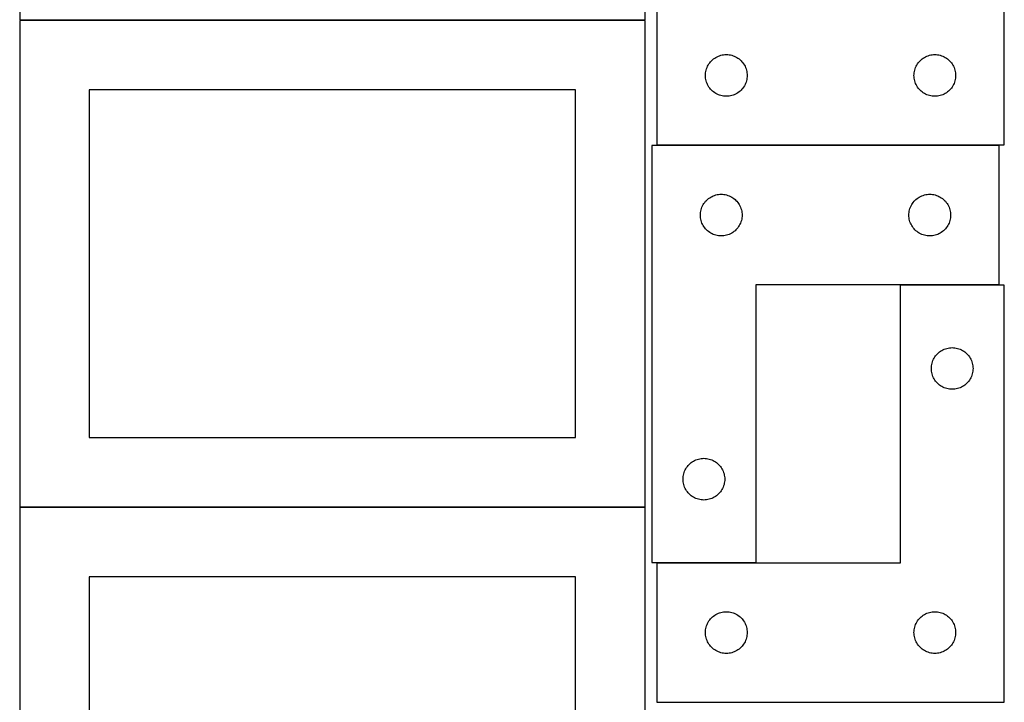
# Model space of a CAD drawing. Header units: millimetres. Extents: x 7 to 1243, y 7 to 2493.
# Tile 8 of 20: x 818 to 1243, y 978 to 1273. Entities that reach past the tile are written whole.
import ezdxf

# ---------------------------------------------------------------- set-up
doc = ezdxf.new("R2010")
doc.units = ezdxf.units.MM
doc.layers.add('COMMON', color=5, linetype='CONTINUOUS', true_color=0x0000ff)
doc.layers.add('CUT', color=7, linetype='CONTINUOUS', true_color=0x000000)

msp = doc.modelspace()

# ---------------------------------------------------------------- linework, layer by layer
at = {"layer": 'COMMON'}
for p, q in [((818.441931, 1272.664505), (1088.441931, 1272.664505)), ((818.441931, 1062.464504), (1088.441931, 1062.464504))]:
    msp.add_line(p, q, dxfattribs=at)
at = {"layer": 'CUT'}
for p, q in [((818.441931, 1482.764506), (818.441931, 1272.764506)), ((1088.441931, 1272.764506), (1088.441931, 1482.764506)), ((1243.483662, 1218.792301), (1243.483662, 1398.792301)), ((1093.483662, 1278.792301), (1093.483662, 1218.792301)), ((818.441931, 1272.764506), (1088.441931, 1272.764506)), ((1088.441931, 1272.564505), (818.441931, 1272.564505)), ((818.441931, 1272.564505), (818.441931, 1062.564505)), ((1088.441931, 1062.564505), (1088.441931, 1272.564505)), ((1116.000436, 1253.792433), (1116.343482, 1254.271153)), ((1116.343482, 1254.271153), (1116.717104, 1254.726413)), ((1116.717104, 1254.726413), (1117.119701, 1255.156262)), ((1117.119701, 1255.156262), (1117.54955, 1255.558859)), ((1117.54955, 1255.558859), (1118.004809, 1255.932481)), ((1118.004809, 1255.932481), (1118.48353, 1256.275527)), ((1118.48353, 1256.275527), (1118.983662, 1256.586529)), ((1118.983662, 1256.586529), (1119.503064, 1256.864155)), ((1119.503064, 1256.864155), (1120.039511, 1257.107216)), ((1120.039511, 1257.107216), (1120.590707, 1257.314672)), ((1120.590707, 1257.314672), (1121.154291, 1257.485633)), ((1121.154291, 1257.485633), (1121.727849, 1257.619368)), ((1121.727849, 1257.619368), (1122.308927, 1257.715304)), ((1122.308927, 1257.715304), (1122.895034, 1257.773031)), ((1122.895034, 1257.773031), (1123.483662, 1257.792301)), ((1123.483662, 1257.792301), (1124.07229, 1257.773031)), ((1124.07229, 1257.773031), (1124.658398, 1257.715304)), ((1124.658398, 1257.715304), (1125.239475, 1257.619368)), ((1125.239475, 1257.619368), (1125.813034, 1257.485633)), ((1125.813034, 1257.485633), (1126.376617, 1257.314672)), ((1126.376617, 1257.314672), (1126.927813, 1257.107216)), ((1126.927813, 1257.107216), (1127.46426, 1256.864155)), ((1127.46426, 1256.864155), (1127.983662, 1256.586529)), ((1127.983662, 1256.586529), (1128.483794, 1256.275527)), ((1128.483794, 1256.275527), (1128.962515, 1255.932481)), ((1128.962515, 1255.932481), (1129.417775, 1255.558859)), ((1129.417775, 1255.558859), (1129.847623, 1255.156262)), ((1129.847623, 1255.156262), (1130.250221, 1254.726413)), ((1130.250221, 1254.726413), (1130.623842, 1254.271153)), ((1130.623842, 1254.271153), (1130.966889, 1253.792433)), ((1206.000436, 1253.792433), (1206.343482, 1254.271153)), ((1206.343482, 1254.271153), (1206.717104, 1254.726413)), ((1206.717104, 1254.726413), (1207.119701, 1255.156262)), ((1207.119701, 1255.156262), (1207.54955, 1255.558859)), ((1207.54955, 1255.558859), (1208.004809, 1255.932481)), ((1208.004809, 1255.932481), (1208.48353, 1256.275527)), ((1208.48353, 1256.275527), (1208.983662, 1256.586529)), ((1208.983662, 1256.586529), (1209.503064, 1256.864155)), ((1209.503064, 1256.864155), (1210.039511, 1257.107216)), ((1210.039511, 1257.107216), (1210.590707, 1257.314672)), ((1210.590707, 1257.314672), (1211.154291, 1257.485633)), ((1211.154291, 1257.485633), (1211.727849, 1257.619368)), ((1211.727849, 1257.619368), (1212.308927, 1257.715304)), ((1212.308927, 1257.715304), (1212.895034, 1257.773031)), ((1212.895034, 1257.773031), (1213.483662, 1257.792301)), ((1213.483662, 1257.792301), (1214.07229, 1257.773031)), ((1214.07229, 1257.773031), (1214.658398, 1257.715304)), ((1214.658398, 1257.715304), (1215.239475, 1257.619368)), ((1215.239475, 1257.619368), (1215.813034, 1257.485633)), ((1215.813034, 1257.485633), (1216.376617, 1257.314672)), ((1216.376617, 1257.314672), (1216.927813, 1257.107216)), ((1216.927813, 1257.107216), (1217.46426, 1256.864155)), ((1217.46426, 1256.864155), (1217.983662, 1256.586529)), ((1217.983662, 1256.586529), (1218.483794, 1256.275527)), ((1218.483794, 1256.275527), (1218.962515, 1255.932481)), ((1218.962515, 1255.932481), (1219.417775, 1255.558859)), ((1219.417775, 1255.558859), (1219.847623, 1255.156262)), ((1219.847623, 1255.156262), (1220.250221, 1254.726413)), ((1220.250221, 1254.726413), (1220.623842, 1254.271153)), ((1220.623842, 1254.271153), (1220.966889, 1253.792433)), ((1114.502932, 1249.380929), (1114.560659, 1249.967036)), ((1114.560659, 1249.967036), (1114.656595, 1250.548113)), ((1114.656595, 1250.548113), (1114.79033, 1251.121672)), ((1114.79033, 1251.121672), (1114.961291, 1251.685256)), ((1114.961291, 1251.685256), (1115.168746, 1252.236451)), ((1115.168746, 1252.236451), (1115.411808, 1252.772899)), ((1115.411808, 1252.772899), (1115.689434, 1253.292301)), ((1115.689434, 1253.292301), (1116.000436, 1253.792433)), ((1130.966889, 1253.792433), (1131.277891, 1253.292301)), ((1131.277891, 1253.292301), (1131.555517, 1252.772899)), ((1131.555517, 1252.772899), (1131.798578, 1252.236451)), ((1131.798578, 1252.236451), (1132.006033, 1251.685256)), ((1132.006033, 1251.685256), (1132.176995, 1251.121672)), ((1132.176995, 1251.121672), (1132.31073, 1250.548113)), ((1132.31073, 1250.548113), (1132.406666, 1249.967036)), ((1132.406666, 1249.967036), (1132.464393, 1249.380929)), ((1204.502932, 1249.380929), (1204.560659, 1249.967036)), ((1204.560659, 1249.967036), (1204.656595, 1250.548113)), ((1204.656595, 1250.548113), (1204.79033, 1251.121672)), ((1204.79033, 1251.121672), (1204.961291, 1251.685256)), ((1204.961291, 1251.685256), (1205.168746, 1252.236451)), ((1205.168746, 1252.236451), (1205.411808, 1252.772899)), ((1205.411808, 1252.772899), (1205.689434, 1253.292301)), ((1205.689434, 1253.292301), (1206.000436, 1253.792433)), ((1220.966889, 1253.792433), (1221.277891, 1253.292301)), ((1221.277891, 1253.292301), (1221.555517, 1252.772899)), ((1221.555517, 1252.772899), (1221.798578, 1252.236451)), ((1221.798578, 1252.236451), (1222.006033, 1251.685256)), ((1222.006033, 1251.685256), (1222.176995, 1251.121672)), ((1222.176995, 1251.121672), (1222.31073, 1250.548113)), ((1222.31073, 1250.548113), (1222.406666, 1249.967036)), ((1222.406666, 1249.967036), (1222.464393, 1249.380929)), ((1114.483662, 1248.792301), (1114.502932, 1249.380929)), ((1114.502932, 1248.203672), (1114.483662, 1248.792301)), ((1114.560659, 1247.617565), (1114.502932, 1248.203672)), ((1114.656595, 1247.036488), (1114.560659, 1247.617565)), ((1114.79033, 1246.462929), (1114.656595, 1247.036488)), ((1114.961291, 1245.899345), (1114.79033, 1246.462929)), ((1115.168746, 1245.34815), (1114.961291, 1245.899345)), ((1132.006033, 1245.899345), (1131.798578, 1245.34815)), ((1132.176995, 1246.462929), (1132.006033, 1245.899345)), ((1132.31073, 1247.036488), (1132.176995, 1246.462929)), ((1132.406666, 1247.617565), (1132.31073, 1247.036488)), ((1132.464393, 1248.203672), (1132.406666, 1247.617565)), ((1132.464393, 1249.380929), (1132.483662, 1248.792301)), ((1132.483662, 1248.792301), (1132.464393, 1248.203672)), ((1204.483662, 1248.792301), (1204.502932, 1249.380929)), ((1204.502932, 1248.203672), (1204.483662, 1248.792301)), ((1204.560659, 1247.617565), (1204.502932, 1248.203672)), ((1204.656595, 1247.036488), (1204.560659, 1247.617565)), ((1204.79033, 1246.462929), (1204.656595, 1247.036488)), ((1204.961291, 1245.899345), (1204.79033, 1246.462929)), ((1205.168746, 1245.34815), (1204.961291, 1245.899345)), ((1222.006033, 1245.899345), (1221.798578, 1245.34815)), ((1222.176995, 1246.462929), (1222.006033, 1245.899345)), ((1222.31073, 1247.036488), (1222.176995, 1246.462929)), ((1222.406666, 1247.617565), (1222.31073, 1247.036488)), ((1222.464393, 1248.203672), (1222.406666, 1247.617565)), ((1222.464393, 1249.380929), (1222.483662, 1248.792301)), ((1222.483662, 1248.792301), (1222.464393, 1248.203672)), ((1058.441931, 1242.564505), (848.441931, 1242.564505)), ((848.441931, 1242.564505), (848.441931, 1092.564505)), ((1058.441931, 1092.564505), (1058.441931, 1242.564505)), ((1115.411808, 1244.811702), (1115.168746, 1245.34815)), ((1115.689434, 1244.292301), (1115.411808, 1244.811702)), ((1116.000436, 1243.792168), (1115.689434, 1244.292301)), ((1116.343482, 1243.313448), (1116.000436, 1243.792168)), ((1116.717104, 1242.858188), (1116.343482, 1243.313448)), ((1117.119701, 1242.42834), (1116.717104, 1242.858188)), ((1117.54955, 1242.025742), (1117.119701, 1242.42834)), ((1118.004809, 1241.65212), (1117.54955, 1242.025742)), ((1118.48353, 1241.309074), (1118.004809, 1241.65212)), ((1118.983662, 1240.998072), (1118.48353, 1241.309074)), ((1128.483794, 1241.309074), (1127.983662, 1240.998072)), ((1128.962515, 1241.65212), (1128.483794, 1241.309074)), ((1129.417775, 1242.025742), (1128.962515, 1241.65212)), ((1129.847623, 1242.42834), (1129.417775, 1242.025742)), ((1130.250221, 1242.858188), (1129.847623, 1242.42834)), ((1130.623842, 1243.313448), (1130.250221, 1242.858188)), ((1130.966889, 1243.792168), (1130.623842, 1243.313448)), ((1131.277891, 1244.292301), (1130.966889, 1243.792168)), ((1131.555517, 1244.811702), (1131.277891, 1244.292301)), ((1131.798578, 1245.34815), (1131.555517, 1244.811702)), ((1205.411808, 1244.811702), (1205.168746, 1245.34815)), ((1205.689434, 1244.292301), (1205.411808, 1244.811702)), ((1206.000436, 1243.792168), (1205.689434, 1244.292301)), ((1206.343482, 1243.313448), (1206.000436, 1243.792168)), ((1206.717104, 1242.858188), (1206.343482, 1243.313448)), ((1207.119701, 1242.42834), (1206.717104, 1242.858188)), ((1207.54955, 1242.025742), (1207.119701, 1242.42834)), ((1208.004809, 1241.65212), (1207.54955, 1242.025742)), ((1208.48353, 1241.309074), (1208.004809, 1241.65212)), ((1208.983662, 1240.998072), (1208.48353, 1241.309074)), ((1218.483794, 1241.309074), (1217.983662, 1240.998072)), ((1218.962515, 1241.65212), (1218.483794, 1241.309074)), ((1219.417775, 1242.025742), (1218.962515, 1241.65212)), ((1219.847623, 1242.42834), (1219.417775, 1242.025742)), ((1220.250221, 1242.858188), (1219.847623, 1242.42834)), ((1220.623842, 1243.313448), (1220.250221, 1242.858188)), ((1220.966889, 1243.792168), (1220.623842, 1243.313448)), ((1221.277891, 1244.292301), (1220.966889, 1243.792168)), ((1221.555517, 1244.811702), (1221.277891, 1244.292301)), ((1221.798578, 1245.34815), (1221.555517, 1244.811702)), ((1119.503064, 1240.720446), (1118.983662, 1240.998072)), ((1120.039511, 1240.477385), (1119.503064, 1240.720446)), ((1120.590707, 1240.269929), (1120.039511, 1240.477385)), ((1121.154291, 1240.098968), (1120.590707, 1240.269929)), ((1121.727849, 1239.965233), (1121.154291, 1240.098968)), ((1122.308927, 1239.869297), (1121.727849, 1239.965233)), ((1122.895034, 1239.81157), (1122.308927, 1239.869297)), ((1123.483662, 1239.792301), (1122.895034, 1239.81157)), ((1124.07229, 1239.81157), (1123.483662, 1239.792301)), ((1124.658398, 1239.869297), (1124.07229, 1239.81157)), ((1125.239475, 1239.965233), (1124.658398, 1239.869297)), ((1125.813034, 1240.098968), (1125.239475, 1239.965233)), ((1126.376617, 1240.269929), (1125.813034, 1240.098968)), ((1126.927813, 1240.477385), (1126.376617, 1240.269929)), ((1127.46426, 1240.720446), (1126.927813, 1240.477385)), ((1127.983662, 1240.998072), (1127.46426, 1240.720446)), ((1209.503064, 1240.720446), (1208.983662, 1240.998072)), ((1210.039511, 1240.477385), (1209.503064, 1240.720446)), ((1210.590707, 1240.269929), (1210.039511, 1240.477385)), ((1211.154291, 1240.098968), (1210.590707, 1240.269929)), ((1211.727849, 1239.965233), (1211.154291, 1240.098968)), ((1212.308927, 1239.869297), (1211.727849, 1239.965233)), ((1212.895034, 1239.81157), (1212.308927, 1239.869297)), ((1213.483662, 1239.792301), (1212.895034, 1239.81157)), ((1214.07229, 1239.81157), (1213.483662, 1239.792301)), ((1214.658398, 1239.869297), (1214.07229, 1239.81157)), ((1215.239475, 1239.965233), (1214.658398, 1239.869297)), ((1215.813034, 1240.098968), (1215.239475, 1239.965233)), ((1216.376617, 1240.269929), (1215.813034, 1240.098968)), ((1216.927813, 1240.477385), (1216.376617, 1240.269929)), ((1217.46426, 1240.720446), (1216.927813, 1240.477385)), ((1217.983662, 1240.998072), (1217.46426, 1240.720446)), ((1091.295111, 1218.510679), (1091.295111, 1038.510679)), ((1241.295111, 1218.510679), (1091.295111, 1218.510679)), ((1093.483662, 1218.792301), (1243.483662, 1218.792301)), ((1241.295111, 1158.510679), (1241.295111, 1218.510679)), ((1114.154931, 1193.989532), (1114.528553, 1194.444792)), ((1114.528553, 1194.444792), (1114.93115, 1194.874641)), ((1114.93115, 1194.874641), (1115.360999, 1195.277238)), ((1115.360999, 1195.277238), (1115.816259, 1195.65086)), ((1115.816259, 1195.65086), (1116.294979, 1195.993906)), ((1116.294979, 1195.993906), (1116.795111, 1196.304908)), ((1116.795111, 1196.304908), (1117.314513, 1196.582534)), ((1117.314513, 1196.582534), (1117.850961, 1196.825595)), ((1117.850961, 1196.825595), (1118.402156, 1197.033051)), ((1118.402156, 1197.033051), (1118.96574, 1197.204012)), ((1118.96574, 1197.204012), (1119.539299, 1197.337747)), ((1119.539299, 1197.337747), (1120.120376, 1197.433683)), ((1120.120376, 1197.433683), (1120.706483, 1197.49141)), ((1120.706483, 1197.49141), (1121.295111, 1197.510679)), ((1121.295111, 1197.510679), (1121.88374, 1197.49141)), ((1121.88374, 1197.49141), (1122.469847, 1197.433683)), ((1122.469847, 1197.433683), (1123.050924, 1197.337747)), ((1123.050924, 1197.337747), (1123.624483, 1197.204012)), ((1123.624483, 1197.204012), (1124.188067, 1197.033051)), ((1124.188067, 1197.033051), (1124.739262, 1196.825595)), ((1124.739262, 1196.825595), (1125.27571, 1196.582534)), ((1125.27571, 1196.582534), (1125.795111, 1196.304908)), ((1125.795111, 1196.304908), (1126.295244, 1195.993906)), ((1126.295244, 1195.993906), (1126.773964, 1195.65086)), ((1126.773964, 1195.65086), (1127.229224, 1195.277238)), ((1127.229224, 1195.277238), (1127.659073, 1194.874641)), ((1127.659073, 1194.874641), (1128.06167, 1194.444792)), ((1128.06167, 1194.444792), (1128.435292, 1193.989532)), ((1204.154931, 1193.989532), (1204.528553, 1194.444792)), ((1204.528553, 1194.444792), (1204.93115, 1194.874641)), ((1204.93115, 1194.874641), (1205.360999, 1195.277238)), ((1205.360999, 1195.277238), (1205.816259, 1195.65086)), ((1205.816259, 1195.65086), (1206.294979, 1195.993906)), ((1206.294979, 1195.993906), (1206.795111, 1196.304908)), ((1206.795111, 1196.304908), (1207.314513, 1196.582534)), ((1207.314513, 1196.582534), (1207.850961, 1196.825595)), ((1207.850961, 1196.825595), (1208.402156, 1197.033051)), ((1208.402156, 1197.033051), (1208.96574, 1197.204012)), ((1208.96574, 1197.204012), (1209.539299, 1197.337747)), ((1209.539299, 1197.337747), (1210.120376, 1197.433683)), ((1210.120376, 1197.433683), (1210.706483, 1197.49141)), ((1210.706483, 1197.49141), (1211.295111, 1197.510679)), ((1211.295111, 1197.510679), (1211.88374, 1197.49141)), ((1211.88374, 1197.49141), (1212.469847, 1197.433683)), ((1212.469847, 1197.433683), (1213.050924, 1197.337747)), ((1213.050924, 1197.337747), (1213.624483, 1197.204012)), ((1213.624483, 1197.204012), (1214.188067, 1197.033051)), ((1214.188067, 1197.033051), (1214.739262, 1196.825595)), ((1214.739262, 1196.825595), (1215.27571, 1196.582534)), ((1215.27571, 1196.582534), (1215.795111, 1196.304908)), ((1215.795111, 1196.304908), (1216.295244, 1195.993906)), ((1216.295244, 1195.993906), (1216.773964, 1195.65086)), ((1216.773964, 1195.65086), (1217.229224, 1195.277238)), ((1217.229224, 1195.277238), (1217.659073, 1194.874641)), ((1217.659073, 1194.874641), (1218.06167, 1194.444792)), ((1218.06167, 1194.444792), (1218.435292, 1193.989532)), ((1112.372108, 1189.685415), (1112.468044, 1190.266492)), ((1112.468044, 1190.266492), (1112.601779, 1190.840051)), ((1112.601779, 1190.840051), (1112.77274, 1191.403635)), ((1112.77274, 1191.403635), (1112.980196, 1191.95483)), ((1112.980196, 1191.95483), (1113.223257, 1192.491278)), ((1113.223257, 1192.491278), (1113.500883, 1193.010679)), ((1113.500883, 1193.010679), (1113.811885, 1193.510812)), ((1113.811885, 1193.510812), (1114.154931, 1193.989532)), ((1128.435292, 1193.989532), (1128.778338, 1193.510812)), ((1128.778338, 1193.510812), (1129.08934, 1193.010679)), ((1129.08934, 1193.010679), (1129.366966, 1192.491278)), ((1129.366966, 1192.491278), (1129.610027, 1191.95483)), ((1129.610027, 1191.95483), (1129.817483, 1191.403635)), ((1129.817483, 1191.403635), (1129.988444, 1190.840051)), ((1129.988444, 1190.840051), (1130.122179, 1190.266492)), ((1130.122179, 1190.266492), (1130.218115, 1189.685415)), ((1202.372108, 1189.685415), (1202.468044, 1190.266492)), ((1202.468044, 1190.266492), (1202.601779, 1190.840051)), ((1202.601779, 1190.840051), (1202.77274, 1191.403635)), ((1202.77274, 1191.403635), (1202.980196, 1191.95483)), ((1202.980196, 1191.95483), (1203.223257, 1192.491278)), ((1203.223257, 1192.491278), (1203.500883, 1193.010679)), ((1203.500883, 1193.010679), (1203.811885, 1193.510812)), ((1203.811885, 1193.510812), (1204.154931, 1193.989532)), ((1218.435292, 1193.989532), (1218.778338, 1193.510812)), ((1218.778338, 1193.510812), (1219.08934, 1193.010679)), ((1219.08934, 1193.010679), (1219.366966, 1192.491278)), ((1219.366966, 1192.491278), (1219.610027, 1191.95483)), ((1219.610027, 1191.95483), (1219.817483, 1191.403635)), ((1219.817483, 1191.403635), (1219.988444, 1190.840051)), ((1219.988444, 1190.840051), (1220.122179, 1190.266492)), ((1220.122179, 1190.266492), (1220.218115, 1189.685415)), ((1112.295111, 1188.510679), (1112.314381, 1189.099308)), ((1112.314381, 1187.922051), (1112.295111, 1188.510679)), ((1112.314381, 1189.099308), (1112.372108, 1189.685415)), ((1112.372108, 1187.335944), (1112.314381, 1187.922051)), ((1112.468044, 1186.754867), (1112.372108, 1187.335944)), ((1112.601779, 1186.181308), (1112.468044, 1186.754867)), ((1112.77274, 1185.617724), (1112.601779, 1186.181308)), ((1129.988444, 1186.181308), (1129.817483, 1185.617724)), ((1130.122179, 1186.754867), (1129.988444, 1186.181308)), ((1130.218115, 1187.335944), (1130.122179, 1186.754867)), ((1130.218115, 1189.685415), (1130.275842, 1189.099308)), ((1130.275842, 1187.922051), (1130.218115, 1187.335944)), ((1130.275842, 1189.099308), (1130.295111, 1188.510679)), ((1130.295111, 1188.510679), (1130.275842, 1187.922051)), ((1202.295111, 1188.510679), (1202.314381, 1189.099308)), ((1202.314381, 1187.922051), (1202.295111, 1188.510679)), ((1202.314381, 1189.099308), (1202.372108, 1189.685415)), ((1202.372108, 1187.335944), (1202.314381, 1187.922051)), ((1202.468044, 1186.754867), (1202.372108, 1187.335944)), ((1202.601779, 1186.181308), (1202.468044, 1186.754867)), ((1202.77274, 1185.617724), (1202.601779, 1186.181308)), ((1219.988444, 1186.181308), (1219.817483, 1185.617724)), ((1220.122179, 1186.754867), (1219.988444, 1186.181308)), ((1220.218115, 1187.335944), (1220.122179, 1186.754867)), ((1220.218115, 1189.685415), (1220.275842, 1189.099308)), ((1220.275842, 1187.922051), (1220.218115, 1187.335944)), ((1220.275842, 1189.099308), (1220.295111, 1188.510679)), ((1220.295111, 1188.510679), (1220.275842, 1187.922051)), ((1112.980196, 1185.066529), (1112.77274, 1185.617724)), ((1113.223257, 1184.530081), (1112.980196, 1185.066529)), ((1113.500883, 1184.010679), (1113.223257, 1184.530081)), ((1113.811885, 1183.510547), (1113.500883, 1184.010679)), ((1114.154931, 1183.031827), (1113.811885, 1183.510547)), ((1114.528553, 1182.576567), (1114.154931, 1183.031827)), ((1114.93115, 1182.146718), (1114.528553, 1182.576567)), ((1115.360999, 1181.744121), (1114.93115, 1182.146718)), ((1115.816259, 1181.370499), (1115.360999, 1181.744121)), ((1127.229224, 1181.744121), (1126.773964, 1181.370499)), ((1127.659073, 1182.146718), (1127.229224, 1181.744121)), ((1128.06167, 1182.576567), (1127.659073, 1182.146718)), ((1128.435292, 1183.031827), (1128.06167, 1182.576567)), ((1128.778338, 1183.510547), (1128.435292, 1183.031827)), ((1129.08934, 1184.010679), (1128.778338, 1183.510547)), ((1129.366966, 1184.530081), (1129.08934, 1184.010679)), ((1129.610027, 1185.066529), (1129.366966, 1184.530081)), ((1129.817483, 1185.617724), (1129.610027, 1185.066529)), ((1202.980196, 1185.066529), (1202.77274, 1185.617724)), ((1203.223257, 1184.530081), (1202.980196, 1185.066529)), ((1203.500883, 1184.010679), (1203.223257, 1184.530081)), ((1203.811885, 1183.510547), (1203.500883, 1184.010679)), ((1204.154931, 1183.031827), (1203.811885, 1183.510547)), ((1204.528553, 1182.576567), (1204.154931, 1183.031827)), ((1204.93115, 1182.146718), (1204.528553, 1182.576567)), ((1205.360999, 1181.744121), (1204.93115, 1182.146718)), ((1205.816259, 1181.370499), (1205.360999, 1181.744121)), ((1217.229224, 1181.744121), (1216.773964, 1181.370499)), ((1217.659073, 1182.146718), (1217.229224, 1181.744121)), ((1218.06167, 1182.576567), (1217.659073, 1182.146718)), ((1218.435292, 1183.031827), (1218.06167, 1182.576567)), ((1218.778338, 1183.510547), (1218.435292, 1183.031827)), ((1219.08934, 1184.010679), (1218.778338, 1183.510547)), ((1219.366966, 1184.530081), (1219.08934, 1184.010679)), ((1219.610027, 1185.066529), (1219.366966, 1184.530081)), ((1219.817483, 1185.617724), (1219.610027, 1185.066529)), ((1116.294979, 1181.027453), (1115.816259, 1181.370499)), ((1116.795111, 1180.716451), (1116.294979, 1181.027453)), ((1117.314513, 1180.438825), (1116.795111, 1180.716451)), ((1117.850961, 1180.195764), (1117.314513, 1180.438825)), ((1118.402156, 1179.988308), (1117.850961, 1180.195764)), ((1118.96574, 1179.817347), (1118.402156, 1179.988308)), ((1119.539299, 1179.683612), (1118.96574, 1179.817347)), ((1120.120376, 1179.587676), (1119.539299, 1179.683612)), ((1120.706483, 1179.529949), (1120.120376, 1179.587676)), ((1121.295111, 1179.510679), (1120.706483, 1179.529949)), ((1121.88374, 1179.529949), (1121.295111, 1179.510679)), ((1122.469847, 1179.587676), (1121.88374, 1179.529949)), ((1123.050924, 1179.683612), (1122.469847, 1179.587676)), ((1123.624483, 1179.817347), (1123.050924, 1179.683612)), ((1124.188067, 1179.988308), (1123.624483, 1179.817347)), ((1124.739262, 1180.195764), (1124.188067, 1179.988308)), ((1125.27571, 1180.438825), (1124.739262, 1180.195764)), ((1125.795111, 1180.716451), (1125.27571, 1180.438825)), ((1126.295244, 1181.027453), (1125.795111, 1180.716451)), ((1126.773964, 1181.370499), (1126.295244, 1181.027453)), ((1206.294979, 1181.027453), (1205.816259, 1181.370499)), ((1206.795111, 1180.716451), (1206.294979, 1181.027453)), ((1207.314513, 1180.438825), (1206.795111, 1180.716451)), ((1207.850961, 1180.195764), (1207.314513, 1180.438825)), ((1208.402156, 1179.988308), (1207.850961, 1180.195764)), ((1208.96574, 1179.817347), (1208.402156, 1179.988308)), ((1209.539299, 1179.683612), (1208.96574, 1179.817347)), ((1210.120376, 1179.587676), (1209.539299, 1179.683612)), ((1210.706483, 1179.529949), (1210.120376, 1179.587676)), ((1211.295111, 1179.510679), (1210.706483, 1179.529949)), ((1211.88374, 1179.529949), (1211.295111, 1179.510679)), ((1212.469847, 1179.587676), (1211.88374, 1179.529949)), ((1213.050924, 1179.683612), (1212.469847, 1179.587676)), ((1213.624483, 1179.817347), (1213.050924, 1179.683612)), ((1214.188067, 1179.988308), (1213.624483, 1179.817347)), ((1214.739262, 1180.195764), (1214.188067, 1179.988308)), ((1215.27571, 1180.438825), (1214.739262, 1180.195764)), ((1215.795111, 1180.716451), (1215.27571, 1180.438825)), ((1216.295244, 1181.027453), (1215.795111, 1180.716451)), ((1216.773964, 1181.370499), (1216.295244, 1181.027453)), ((1136.295111, 1038.510679), (1136.295111, 1158.510679)), ((1136.295111, 1158.510679), (1241.295111, 1158.510679)), ((1243.484383, 1158.289737), (1198.484383, 1158.289737)), ((1198.484383, 1158.289737), (1198.484383, 1038.289737)), ((1243.484383, 978.289737), (1243.484383, 1158.289737)), ((1217.540232, 1130.604653), (1218.091428, 1130.812108)), ((1218.091428, 1130.812108), (1218.655012, 1130.98307)), ((1218.655012, 1130.98307), (1219.22857, 1131.116805)), ((1219.22857, 1131.116805), (1219.809648, 1131.212741)), ((1219.809648, 1131.212741), (1220.395755, 1131.270467)), ((1220.395755, 1131.270467), (1220.984383, 1131.289737)), ((1220.984383, 1131.289737), (1221.573011, 1131.270467)), ((1221.573011, 1131.270467), (1222.159119, 1131.212741)), ((1222.159119, 1131.212741), (1222.740196, 1131.116805)), ((1222.740196, 1131.116805), (1223.313755, 1130.98307)), ((1223.313755, 1130.98307), (1223.877338, 1130.812108)), ((1223.877338, 1130.812108), (1224.428534, 1130.604653)), ((1212.912529, 1126.270335), (1213.190155, 1126.789737)), ((1213.190155, 1126.789737), (1213.501157, 1127.289869)), ((1213.501157, 1127.289869), (1213.844203, 1127.76859)), ((1213.844203, 1127.76859), (1214.217825, 1128.223849)), ((1214.217825, 1128.223849), (1214.620422, 1128.653698)), ((1214.620422, 1128.653698), (1215.050271, 1129.056295)), ((1215.050271, 1129.056295), (1215.50553, 1129.429917)), ((1215.50553, 1129.429917), (1215.984251, 1129.772964)), ((1215.984251, 1129.772964), (1216.484383, 1130.083966)), ((1216.484383, 1130.083966), (1217.003785, 1130.361592)), ((1217.003785, 1130.361592), (1217.540232, 1130.604653)), ((1224.428534, 1130.604653), (1224.964981, 1130.361592)), ((1224.964981, 1130.361592), (1225.484383, 1130.083966)), ((1225.484383, 1130.083966), (1225.984515, 1129.772964)), ((1225.984515, 1129.772964), (1226.463236, 1129.429917)), ((1226.463236, 1129.429917), (1226.918496, 1129.056295)), ((1226.918496, 1129.056295), (1227.348344, 1128.653698)), ((1227.348344, 1128.653698), (1227.750942, 1128.223849)), ((1227.750942, 1128.223849), (1228.124563, 1127.76859)), ((1228.124563, 1127.76859), (1228.46761, 1127.289869)), ((1228.46761, 1127.289869), (1228.778612, 1126.789737)), ((1228.778612, 1126.789737), (1229.056238, 1126.270335)), ((1211.984383, 1122.289737), (1212.003653, 1122.878365)), ((1212.003653, 1121.701109), (1211.984383, 1122.289737)), ((1212.003653, 1122.878365), (1212.06138, 1123.464473)), ((1212.06138, 1123.464473), (1212.157316, 1124.04555)), ((1212.157316, 1124.04555), (1212.291051, 1124.619108)), ((1212.291051, 1124.619108), (1212.462012, 1125.182692)), ((1212.462012, 1125.182692), (1212.669467, 1125.733888)), ((1212.669467, 1125.733888), (1212.912529, 1126.270335)), ((1229.056238, 1126.270335), (1229.299299, 1125.733888)), ((1229.299299, 1125.733888), (1229.506754, 1125.182692)), ((1229.506754, 1125.182692), (1229.677716, 1124.619108)), ((1229.677716, 1124.619108), (1229.811451, 1124.04555)), ((1229.811451, 1124.04555), (1229.907387, 1123.464473)), ((1229.907387, 1123.464473), (1229.965114, 1122.878365)), ((1229.965114, 1122.878365), (1229.984383, 1122.289737)), ((1229.984383, 1122.289737), (1229.965114, 1121.701109)), ((1212.06138, 1121.115001), (1212.003653, 1121.701109)), ((1212.157316, 1120.533924), (1212.06138, 1121.115001)), ((1212.291051, 1119.960366), (1212.157316, 1120.533924)), ((1212.462012, 1119.396782), (1212.291051, 1119.960366)), ((1212.669467, 1118.845586), (1212.462012, 1119.396782)), ((1212.912529, 1118.309139), (1212.669467, 1118.845586)), ((1213.190155, 1117.789737), (1212.912529, 1118.309139)), ((1229.056238, 1118.309139), (1228.778612, 1117.789737)), ((1229.299299, 1118.845586), (1229.056238, 1118.309139)), ((1229.506754, 1119.396782), (1229.299299, 1118.845586)), ((1229.677716, 1119.960366), (1229.506754, 1119.396782)), ((1229.811451, 1120.533924), (1229.677716, 1119.960366)), ((1229.907387, 1121.115001), (1229.811451, 1120.533924)), ((1229.965114, 1121.701109), (1229.907387, 1121.115001)), ((1213.501157, 1117.289605), (1213.190155, 1117.789737)), ((1213.844203, 1116.810884), (1213.501157, 1117.289605)), ((1214.217825, 1116.355625), (1213.844203, 1116.810884)), ((1214.620422, 1115.925776), (1214.217825, 1116.355625)), ((1215.050271, 1115.523179), (1214.620422, 1115.925776)), ((1215.50553, 1115.149557), (1215.050271, 1115.523179)), ((1215.984251, 1114.806511), (1215.50553, 1115.149557)), ((1216.484383, 1114.495508), (1215.984251, 1114.806511)), ((1217.003785, 1114.217882), (1216.484383, 1114.495508)), ((1217.540232, 1113.974821), (1217.003785, 1114.217882)), ((1218.091428, 1113.767366), (1217.540232, 1113.974821)), ((1218.655012, 1113.596405), (1218.091428, 1113.767366)), ((1223.877338, 1113.767366), (1223.313755, 1113.596405)), ((1224.428534, 1113.974821), (1223.877338, 1113.767366)), ((1224.964981, 1114.217882), (1224.428534, 1113.974821)), ((1225.484383, 1114.495508), (1224.964981, 1114.217882)), ((1225.984515, 1114.806511), (1225.484383, 1114.495508)), ((1226.463236, 1115.149557), (1225.984515, 1114.806511)), ((1226.918496, 1115.523179), (1226.463236, 1115.149557)), ((1227.348344, 1115.925776), (1226.918496, 1115.523179)), ((1227.750942, 1116.355625), (1227.348344, 1115.925776)), ((1228.124563, 1116.810884), (1227.750942, 1116.355625)), ((1228.46761, 1117.289605), (1228.124563, 1116.810884)), ((1228.778612, 1117.789737), (1228.46761, 1117.289605)), ((1219.22857, 1113.46267), (1218.655012, 1113.596405)), ((1219.809648, 1113.366733), (1219.22857, 1113.46267)), ((1220.395755, 1113.309007), (1219.809648, 1113.366733)), ((1220.984383, 1113.289737), (1220.395755, 1113.309007)), ((1221.573011, 1113.309007), (1220.984383, 1113.289737)), ((1222.159119, 1113.366733), (1221.573011, 1113.309007)), ((1222.740196, 1113.46267), (1222.159119, 1113.366733)), ((1223.313755, 1113.596405), (1222.740196, 1113.46267)), ((848.441931, 1092.564505), (1058.441931, 1092.564505)), ((1106.311885, 1079.510812), (1106.654931, 1079.989532)), ((1106.654931, 1079.989532), (1107.028553, 1080.444792)), ((1107.028553, 1080.444792), (1107.43115, 1080.874641)), ((1107.43115, 1080.874641), (1107.860999, 1081.277238)), ((1107.860999, 1081.277238), (1108.316259, 1081.65086)), ((1108.316259, 1081.65086), (1108.794979, 1081.993906)), ((1108.794979, 1081.993906), (1109.295111, 1082.304908)), ((1109.295111, 1082.304908), (1109.814513, 1082.582534)), ((1109.814513, 1082.582534), (1110.350961, 1082.825595)), ((1110.350961, 1082.825595), (1110.902156, 1083.033051)), ((1110.902156, 1083.033051), (1111.46574, 1083.204012)), ((1111.46574, 1083.204012), (1112.039299, 1083.337747)), ((1112.039299, 1083.337747), (1112.620376, 1083.433683)), ((1112.620376, 1083.433683), (1113.206483, 1083.49141)), ((1113.206483, 1083.49141), (1113.795111, 1083.510679)), ((1113.795111, 1083.510679), (1114.38374, 1083.49141)), ((1114.38374, 1083.49141), (1114.969847, 1083.433683)), ((1114.969847, 1083.433683), (1115.550924, 1083.337747)), ((1115.550924, 1083.337747), (1116.124483, 1083.204012)), ((1116.124483, 1083.204012), (1116.688067, 1083.033051)), ((1116.688067, 1083.033051), (1117.239262, 1082.825595)), ((1117.239262, 1082.825595), (1117.77571, 1082.582534)), ((1117.77571, 1082.582534), (1118.295111, 1082.304908)), ((1118.295111, 1082.304908), (1118.795244, 1081.993906)), ((1118.795244, 1081.993906), (1119.273964, 1081.65086)), ((1119.273964, 1081.65086), (1119.729224, 1081.277238)), ((1119.729224, 1081.277238), (1120.159073, 1080.874641)), ((1120.159073, 1080.874641), (1120.56167, 1080.444792)), ((1120.56167, 1080.444792), (1120.935292, 1079.989532)), ((1120.935292, 1079.989532), (1121.278338, 1079.510812)), ((1104.814381, 1075.099308), (1104.872108, 1075.685415)), ((1104.872108, 1075.685415), (1104.968044, 1076.266492)), ((1104.968044, 1076.266492), (1105.101779, 1076.840051)), ((1105.101779, 1076.840051), (1105.27274, 1077.403635)), ((1105.27274, 1077.403635), (1105.480196, 1077.95483)), ((1105.480196, 1077.95483), (1105.723257, 1078.491278)), ((1105.723257, 1078.491278), (1106.000883, 1079.010679)), ((1106.000883, 1079.010679), (1106.311885, 1079.510812)), ((1121.278338, 1079.510812), (1121.58934, 1079.010679)), ((1121.58934, 1079.010679), (1121.866966, 1078.491278)), ((1121.866966, 1078.491278), (1122.110027, 1077.95483)), ((1122.110027, 1077.95483), (1122.317483, 1077.403635)), ((1122.317483, 1077.403635), (1122.488444, 1076.840051)), ((1122.488444, 1076.840051), (1122.622179, 1076.266492)), ((1122.622179, 1076.266492), (1122.718115, 1075.685415)), ((1122.718115, 1075.685415), (1122.775842, 1075.099308)), ((1104.795111, 1074.510679), (1104.814381, 1075.099308)), ((1104.814381, 1073.922051), (1104.795111, 1074.510679)), ((1104.872108, 1073.335944), (1104.814381, 1073.922051)), ((1104.968044, 1072.754867), (1104.872108, 1073.335944)), ((1105.101779, 1072.181308), (1104.968044, 1072.754867)), ((1105.27274, 1071.617724), (1105.101779, 1072.181308)), ((1105.480196, 1071.066529), (1105.27274, 1071.617724)), ((1122.317483, 1071.617724), (1122.110027, 1071.066529)), ((1122.488444, 1072.181308), (1122.317483, 1071.617724)), ((1122.622179, 1072.754867), (1122.488444, 1072.181308)), ((1122.718115, 1073.335944), (1122.622179, 1072.754867)), ((1122.775842, 1073.922051), (1122.718115, 1073.335944)), ((1122.775842, 1075.099308), (1122.795111, 1074.510679)), ((1122.795111, 1074.510679), (1122.775842, 1073.922051)), ((1105.723257, 1070.530081), (1105.480196, 1071.066529)), ((1106.000883, 1070.010679), (1105.723257, 1070.530081)), ((1106.311885, 1069.510547), (1106.000883, 1070.010679)), ((1106.654931, 1069.031827), (1106.311885, 1069.510547)), ((1107.028553, 1068.576567), (1106.654931, 1069.031827)), ((1107.43115, 1068.146718), (1107.028553, 1068.576567)), ((1107.860999, 1067.744121), (1107.43115, 1068.146718)), ((1108.316259, 1067.370499), (1107.860999, 1067.744121)), ((1108.794979, 1067.027453), (1108.316259, 1067.370499)), ((1109.295111, 1066.716451), (1108.794979, 1067.027453)), ((1118.795244, 1067.027453), (1118.295111, 1066.716451)), ((1119.273964, 1067.370499), (1118.795244, 1067.027453)), ((1119.729224, 1067.744121), (1119.273964, 1067.370499)), ((1120.159073, 1068.146718), (1119.729224, 1067.744121)), ((1120.56167, 1068.576567), (1120.159073, 1068.146718)), ((1120.935292, 1069.031827), (1120.56167, 1068.576567)), ((1121.278338, 1069.510547), (1120.935292, 1069.031827)), ((1121.58934, 1070.010679), (1121.278338, 1069.510547)), ((1121.866966, 1070.530081), (1121.58934, 1070.010679)), ((1122.110027, 1071.066529), (1121.866966, 1070.530081)), ((1109.814513, 1066.438825), (1109.295111, 1066.716451)), ((1110.350961, 1066.195764), (1109.814513, 1066.438825)), ((1110.902156, 1065.988308), (1110.350961, 1066.195764)), ((1111.46574, 1065.817347), (1110.902156, 1065.988308)), ((1112.039299, 1065.683612), (1111.46574, 1065.817347)), ((1112.620376, 1065.587676), (1112.039299, 1065.683612)), ((1113.206483, 1065.529949), (1112.620376, 1065.587676)), ((1113.795111, 1065.510679), (1113.206483, 1065.529949)), ((1114.38374, 1065.529949), (1113.795111, 1065.510679)), ((1114.969847, 1065.587676), (1114.38374, 1065.529949)), ((1115.550924, 1065.683612), (1114.969847, 1065.587676)), ((1116.124483, 1065.817347), (1115.550924, 1065.683612)), ((1116.688067, 1065.988308), (1116.124483, 1065.817347)), ((1117.239262, 1066.195764), (1116.688067, 1065.988308)), ((1117.77571, 1066.438825), (1117.239262, 1066.195764)), ((1118.295111, 1066.716451), (1117.77571, 1066.438825)), ((818.441931, 1062.564505), (1088.441931, 1062.564505)), ((1088.441931, 1062.364504), (818.441931, 1062.364504)), ((818.441931, 1062.364504), (818.441931, 852.364504)), ((1088.441931, 852.364504), (1088.441931, 1062.364504)), ((1091.295111, 1038.510679), (1136.295111, 1038.510679)), ((1198.484383, 1038.289737), (1093.484383, 1038.289737)), ((1093.484383, 1038.289737), (1093.484383, 978.289737)), ((1058.441931, 1032.364504), (848.441931, 1032.364504)), ((848.441931, 1032.364504), (848.441931, 882.364504)), ((1058.441931, 882.364504), (1058.441931, 1032.364504)), ((1118.484251, 1015.772964), (1118.984383, 1016.083966)), ((1118.984383, 1016.083966), (1119.503785, 1016.361592)), ((1119.503785, 1016.361592), (1120.040232, 1016.604653)), ((1120.040232, 1016.604653), (1120.591428, 1016.812108)), ((1120.591428, 1016.812108), (1121.155012, 1016.98307)), ((1121.155012, 1016.98307), (1121.72857, 1017.116805)), ((1121.72857, 1017.116805), (1122.309648, 1017.212741)), ((1122.309648, 1017.212741), (1122.895755, 1017.270467)), ((1122.895755, 1017.270467), (1123.484383, 1017.289737)), ((1123.484383, 1017.289737), (1124.073011, 1017.270467)), ((1124.073011, 1017.270467), (1124.659119, 1017.212741)), ((1124.659119, 1017.212741), (1125.240196, 1017.116805)), ((1125.240196, 1017.116805), (1125.813755, 1016.98307)), ((1125.813755, 1016.98307), (1126.377338, 1016.812108)), ((1126.377338, 1016.812108), (1126.928534, 1016.604653)), ((1126.928534, 1016.604653), (1127.464981, 1016.361592)), ((1127.464981, 1016.361592), (1127.984383, 1016.083966)), ((1127.984383, 1016.083966), (1128.484515, 1015.772964)), ((1208.484251, 1015.772964), (1208.984383, 1016.083966)), ((1208.984383, 1016.083966), (1209.503785, 1016.361592)), ((1209.503785, 1016.361592), (1210.040232, 1016.604653)), ((1210.040232, 1016.604653), (1210.591428, 1016.812108)), ((1210.591428, 1016.812108), (1211.155012, 1016.98307)), ((1211.155012, 1016.98307), (1211.72857, 1017.116805)), ((1211.72857, 1017.116805), (1212.309648, 1017.212741)), ((1212.309648, 1017.212741), (1212.895755, 1017.270467)), ((1212.895755, 1017.270467), (1213.484383, 1017.289737)), ((1213.484383, 1017.289737), (1214.073011, 1017.270467)), ((1214.073011, 1017.270467), (1214.659119, 1017.212741)), ((1214.659119, 1017.212741), (1215.240196, 1017.116805)), ((1215.240196, 1017.116805), (1215.813755, 1016.98307)), ((1215.813755, 1016.98307), (1216.377338, 1016.812108)), ((1216.377338, 1016.812108), (1216.928534, 1016.604653)), ((1216.928534, 1016.604653), (1217.464981, 1016.361592)), ((1217.464981, 1016.361592), (1217.984383, 1016.083966)), ((1217.984383, 1016.083966), (1218.484515, 1015.772964)), ((1114.962012, 1011.182692), (1115.169467, 1011.733888)), ((1115.169467, 1011.733888), (1115.412529, 1012.270335)), ((1115.412529, 1012.270335), (1115.690155, 1012.789737)), ((1115.690155, 1012.789737), (1116.001157, 1013.289869)), ((1116.001157, 1013.289869), (1116.344203, 1013.76859)), ((1116.344203, 1013.76859), (1116.717825, 1014.223849)), ((1116.717825, 1014.223849), (1117.120422, 1014.653698)), ((1117.120422, 1014.653698), (1117.550271, 1015.056295)), ((1117.550271, 1015.056295), (1118.00553, 1015.429917)), ((1118.00553, 1015.429917), (1118.484251, 1015.772964)), ((1128.484515, 1015.772964), (1128.963236, 1015.429917)), ((1128.963236, 1015.429917), (1129.418496, 1015.056295)), ((1129.418496, 1015.056295), (1129.848344, 1014.653698)), ((1129.848344, 1014.653698), (1130.250942, 1014.223849)), ((1130.250942, 1014.223849), (1130.624563, 1013.76859)), ((1130.624563, 1013.76859), (1130.96761, 1013.289869)), ((1130.96761, 1013.289869), (1131.278612, 1012.789737)), ((1131.278612, 1012.789737), (1131.556238, 1012.270335)), ((1131.556238, 1012.270335), (1131.799299, 1011.733888)), ((1131.799299, 1011.733888), (1132.006754, 1011.182692)), ((1204.962012, 1011.182692), (1205.169467, 1011.733888)), ((1205.169467, 1011.733888), (1205.412529, 1012.270335)), ((1205.412529, 1012.270335), (1205.690155, 1012.789737)), ((1205.690155, 1012.789737), (1206.001157, 1013.289869)), ((1206.001157, 1013.289869), (1206.344203, 1013.76859)), ((1206.344203, 1013.76859), (1206.717825, 1014.223849)), ((1206.717825, 1014.223849), (1207.120422, 1014.653698)), ((1207.120422, 1014.653698), (1207.550271, 1015.056295)), ((1207.550271, 1015.056295), (1208.00553, 1015.429917)), ((1208.00553, 1015.429917), (1208.484251, 1015.772964)), ((1218.484515, 1015.772964), (1218.963236, 1015.429917)), ((1218.963236, 1015.429917), (1219.418496, 1015.056295)), ((1219.418496, 1015.056295), (1219.848344, 1014.653698)), ((1219.848344, 1014.653698), (1220.250942, 1014.223849)), ((1220.250942, 1014.223849), (1220.624563, 1013.76859)), ((1220.624563, 1013.76859), (1220.96761, 1013.289869)), ((1220.96761, 1013.289869), (1221.278612, 1012.789737)), ((1221.278612, 1012.789737), (1221.556238, 1012.270335)), ((1221.556238, 1012.270335), (1221.799299, 1011.733888)), ((1221.799299, 1011.733888), (1222.006754, 1011.182692)), ((1114.484383, 1008.289737), (1114.503653, 1008.878365)), ((1114.503653, 1007.701109), (1114.484383, 1008.289737)), ((1114.503653, 1008.878365), (1114.56138, 1009.464473)), ((1114.56138, 1007.115001), (1114.503653, 1007.701109)), ((1114.56138, 1009.464473), (1114.657316, 1010.04555)), ((1114.657316, 1010.04555), (1114.791051, 1010.619108)), ((1114.791051, 1010.619108), (1114.962012, 1011.182692)), ((1132.006754, 1011.182692), (1132.177716, 1010.619108)), ((1132.177716, 1010.619108), (1132.311451, 1010.04555)), ((1132.311451, 1010.04555), (1132.407387, 1009.464473)), ((1132.407387, 1009.464473), (1132.465114, 1008.878365)), ((1132.465114, 1007.701109), (1132.407387, 1007.115001)), ((1132.465114, 1008.878365), (1132.484383, 1008.289737)), ((1132.484383, 1008.289737), (1132.465114, 1007.701109)), ((1204.484383, 1008.289737), (1204.503653, 1008.878365)), ((1204.503653, 1007.701109), (1204.484383, 1008.289737)), ((1204.503653, 1008.878365), (1204.56138, 1009.464473)), ((1204.56138, 1007.115001), (1204.503653, 1007.701109)), ((1204.56138, 1009.464473), (1204.657316, 1010.04555)), ((1204.657316, 1010.04555), (1204.791051, 1010.619108)), ((1204.791051, 1010.619108), (1204.962012, 1011.182692)), ((1222.006754, 1011.182692), (1222.177716, 1010.619108)), ((1222.177716, 1010.619108), (1222.311451, 1010.04555)), ((1222.311451, 1010.04555), (1222.407387, 1009.464473)), ((1222.407387, 1009.464473), (1222.465114, 1008.878365)), ((1222.465114, 1007.701109), (1222.407387, 1007.115001)), ((1222.465114, 1008.878365), (1222.484383, 1008.289737)), ((1222.484383, 1008.289737), (1222.465114, 1007.701109)), ((1114.657316, 1006.533924), (1114.56138, 1007.115001)), ((1114.791051, 1005.960366), (1114.657316, 1006.533924)), ((1114.962012, 1005.396782), (1114.791051, 1005.960366)), ((1115.169467, 1004.845586), (1114.962012, 1005.396782)), ((1115.412529, 1004.309139), (1115.169467, 1004.845586)), ((1115.690155, 1003.789737), (1115.412529, 1004.309139)), ((1116.001157, 1003.289605), (1115.690155, 1003.789737)), ((1116.344203, 1002.810884), (1116.001157, 1003.289605)), ((1130.96761, 1003.289605), (1130.624563, 1002.810884)), ((1131.278612, 1003.789737), (1130.96761, 1003.289605)), ((1131.556238, 1004.309139), (1131.278612, 1003.789737)), ((1131.799299, 1004.845586), (1131.556238, 1004.309139)), ((1132.006754, 1005.396782), (1131.799299, 1004.845586)), ((1132.177716, 1005.960366), (1132.006754, 1005.396782)), ((1132.311451, 1006.533924), (1132.177716, 1005.960366)), ((1132.407387, 1007.115001), (1132.311451, 1006.533924)), ((1204.657316, 1006.533924), (1204.56138, 1007.115001)), ((1204.791051, 1005.960366), (1204.657316, 1006.533924)), ((1204.962012, 1005.396782), (1204.791051, 1005.960366)), ((1205.169467, 1004.845586), (1204.962012, 1005.396782)), ((1205.412529, 1004.309139), (1205.169467, 1004.845586)), ((1205.690155, 1003.789737), (1205.412529, 1004.309139)), ((1206.001157, 1003.289605), (1205.690155, 1003.789737)), ((1206.344203, 1002.810884), (1206.001157, 1003.289605)), ((1220.96761, 1003.289605), (1220.624563, 1002.810884)), ((1221.278612, 1003.789737), (1220.96761, 1003.289605)), ((1221.556238, 1004.309139), (1221.278612, 1003.789737)), ((1221.799299, 1004.845586), (1221.556238, 1004.309139)), ((1222.006754, 1005.396782), (1221.799299, 1004.845586)), ((1222.177716, 1005.960366), (1222.006754, 1005.396782)), ((1222.311451, 1006.533924), (1222.177716, 1005.960366)), ((1222.407387, 1007.115001), (1222.311451, 1006.533924)), ((1116.717825, 1002.355625), (1116.344203, 1002.810884)), ((1117.120422, 1001.925776), (1116.717825, 1002.355625)), ((1117.550271, 1001.523179), (1117.120422, 1001.925776)), ((1118.00553, 1001.149557), (1117.550271, 1001.523179)), ((1118.484251, 1000.806511), (1118.00553, 1001.149557)), ((1118.984383, 1000.495508), (1118.484251, 1000.806511)), ((1119.503785, 1000.217882), (1118.984383, 1000.495508)), ((1120.040232, 999.974821), (1119.503785, 1000.217882)), ((1120.591428, 999.767366), (1120.040232, 999.974821)), ((1121.155012, 999.596405), (1120.591428, 999.767366)), ((1121.72857, 999.46267), (1121.155012, 999.596405)), ((1122.309648, 999.366733), (1121.72857, 999.46267)), ((1122.895755, 999.309007), (1122.309648, 999.366733)), ((1123.484383, 999.289737), (1122.895755, 999.309007)), ((1124.073011, 999.309007), (1123.484383, 999.289737)), ((1124.659119, 999.366733), (1124.073011, 999.309007)), ((1125.240196, 999.46267), (1124.659119, 999.366733)), ((1125.813755, 999.596405), (1125.240196, 999.46267)), ((1126.377338, 999.767366), (1125.813755, 999.596405)), ((1126.928534, 999.974821), (1126.377338, 999.767366)), ((1127.464981, 1000.217882), (1126.928534, 999.974821)), ((1127.984383, 1000.495508), (1127.464981, 1000.217882)), ((1128.484515, 1000.806511), (1127.984383, 1000.495508)), ((1128.963236, 1001.149557), (1128.484515, 1000.806511)), ((1129.418496, 1001.523179), (1128.963236, 1001.149557)), ((1129.848344, 1001.925776), (1129.418496, 1001.523179)), ((1130.250942, 1002.355625), (1129.848344, 1001.925776)), ((1130.624563, 1002.810884), (1130.250942, 1002.355625)), ((1206.717825, 1002.355625), (1206.344203, 1002.810884)), ((1207.120422, 1001.925776), (1206.717825, 1002.355625)), ((1207.550271, 1001.523179), (1207.120422, 1001.925776)), ((1208.00553, 1001.149557), (1207.550271, 1001.523179)), ((1208.484251, 1000.806511), (1208.00553, 1001.149557)), ((1208.984383, 1000.495508), (1208.484251, 1000.806511)), ((1209.503785, 1000.217882), (1208.984383, 1000.495508)), ((1210.040232, 999.974821), (1209.503785, 1000.217882)), ((1210.591428, 999.767366), (1210.040232, 999.974821)), ((1211.155012, 999.596405), (1210.591428, 999.767366)), ((1211.72857, 999.46267), (1211.155012, 999.596405)), ((1212.309648, 999.366733), (1211.72857, 999.46267)), ((1212.895755, 999.309007), (1212.309648, 999.366733)), ((1213.484383, 999.289737), (1212.895755, 999.309007)), ((1214.073011, 999.309007), (1213.484383, 999.289737)), ((1214.659119, 999.366733), (1214.073011, 999.309007)), ((1215.240196, 999.46267), (1214.659119, 999.366733)), ((1215.813755, 999.596405), (1215.240196, 999.46267)), ((1216.377338, 999.767366), (1215.813755, 999.596405)), ((1216.928534, 999.974821), (1216.377338, 999.767366)), ((1217.464981, 1000.217882), (1216.928534, 999.974821)), ((1217.984383, 1000.495508), (1217.464981, 1000.217882)), ((1218.484515, 1000.806511), (1217.984383, 1000.495508)), ((1218.963236, 1001.149557), (1218.484515, 1000.806511)), ((1219.418496, 1001.523179), (1218.963236, 1001.149557)), ((1219.848344, 1001.925776), (1219.418496, 1001.523179)), ((1220.250942, 1002.355625), (1219.848344, 1001.925776)), ((1220.624563, 1002.810884), (1220.250942, 1002.355625)), ((1093.484383, 978.289737), (1243.484383, 978.289737))]:
    msp.add_line(p, q, dxfattribs=at)

doc.saveas('drawing.dxf')
